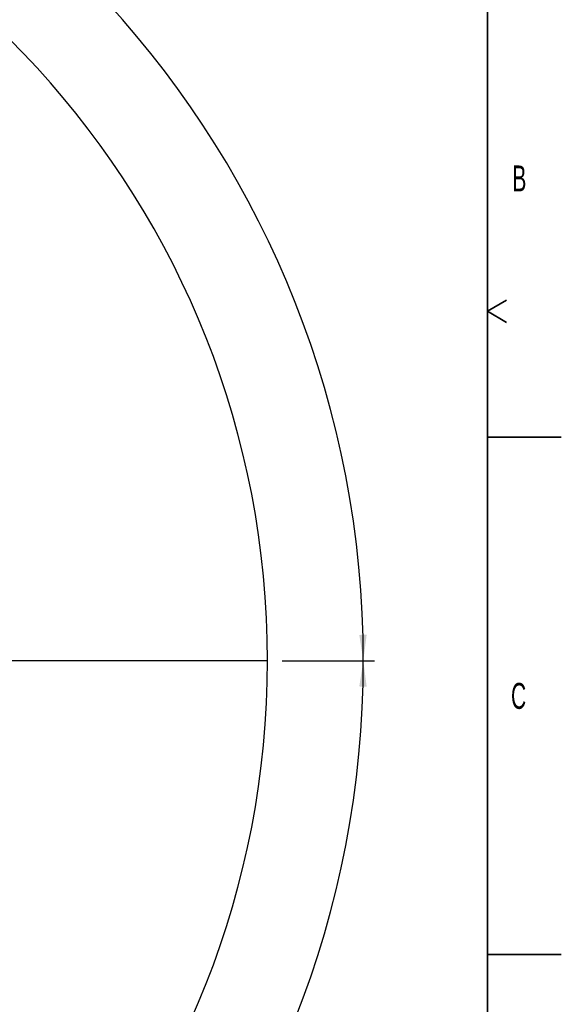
# Model space of a CAD drawing. Header units: millimetres. Extents: x 0 to 14900, y 0 to 10500.
# Tile 48 of 49: x 13068 to 14900, y 5082 to 8411. Entities that reach past the tile are written whole.
import ezdxf

# ---------------------------------------------------------------- set-up
doc = ezdxf.new("R2010")
doc.units = ezdxf.units.MM
doc.header["$LTSCALE"] = 25
doc.layers.add('THICK_LINE', color=7, linetype='Continuous')
doc.styles.add('SLDTEXTSTYLE0', font='TXT', dxfattribs={"width": 0.605})
doc.dimstyles.new('SLDDIMSTYLE1', dxfattribs={"dimtxt": 87.5, "dimasz": 87.5, "dimexe": 0, "dimexo": 0.0625, "dimgap": 21.875, "dimtad": 1, "dimdec": 4, "dimlfac": 25, "dimzin": 12, "dimdsep": 46, "dimtxsty": 'SLDTEXTSTYLE0', "dimsah": 1, "dimcen": 0.09, "dimadec": 1, "dimazin": 3, "dimtfac": 1, "dimtofl": 0, "dimtmove": 0, "dimatfit": 3, "dimfxl": 1, "dimfrac": 2, "dimtolj": 1, "dimtzin": 12, "dimarcsym": 0})

# ---------------------------------------------------------------- blocks, each defined once
blk = doc.blocks.new('_D_6')
at = {"layer": 'THICK_LINE'}
for p, q in [((13956, 6243.7), (14267.7, 6243.7)), ((7967.9, 5719.8), (7660.9, 5665.7))]:
    blk.add_line(p, q, dxfattribs=at)
blk.add_arc((10939, 6243.7), 3291.2, 190, 0, dxfattribs=at)
for points in [[(14230.2, 6243.7), (14216.5, 6156.4), (14241.5, 6156.1)], [(7697.9, 5672.2), (7701.9, 5583.9), (7726.5, 5588.6)]]:
    blk.add_solid(points, dxfattribs=at)
at = {"layer": 'THICK_LINE', "insert": (11092.2, 3066.6), "char_height": 87.5, "attachment_point": 1, "rotation": 5, "style": 'SLDTEXTSTYLE0'}
blk.add_mtext('170°', dxfattribs=at)
blk = doc.blocks.new('_D_7')
at = {"layer": 'THICK_LINE'}
for p, q in [((7967.9, 6767.6), (7660.9, 6821.7)), ((13956, 6243.7), (14267.7, 6243.7))]:
    blk.add_line(p, q, dxfattribs=at)
blk.add_arc((10939, 6243.7), 3291.2, 0, 170, dxfattribs=at)
for points in [[(7697.9, 6815.2), (7726.5, 6898.9), (7701.9, 6903.5)], [(14230.2, 6243.7), (14241.5, 6331.4), (14216.5, 6331)]]:
    blk.add_solid(points, dxfattribs=at)
at = {"layer": 'THICK_LINE', "insert": (11111.9, 9645.5), "char_height": 87.5, "attachment_point": 1, "rotation": 355, "style": 'SLDTEXTSTYLE0'}
blk.add_mtext('170°', dxfattribs=at)

msp = doc.modelspace()

# ---------------------------------------------------------------- linework, layer by layer
at = {"color": 7, "linetype": 'Continuous', "lineweight": 35}
for p, q in [((14650, 10250), (14650, 250)), ((14650, 7425), (14714.9519053, 7462.5)), ((14650, 7425), (14714.9519053, 7387.5)), ((14650, 7000), (14900, 7000)), ((14650, 5250), (14900, 5250))]:
    msp.add_line(p, q, dxfattribs=at)
at = {"layer": 'THICK_LINE'}
msp.add_line((10939.0283748, 6243.7214609), (13906.0283748, 6243.7214609), dxfattribs=at)
msp.add_arc((10939.0283748, 6243.7214609), 2967, 190, 170, dxfattribs=at)

# ---------------------------------------------------------------- texts
at = {"color": 7, "linetype": 'Continuous', "lineweight": 0, "char_height": 87.5, "attachment_point": 1, "style": 'SLDTEXTSTYLE0'}
for s, insert in [('B', (14734.583144, 7918.1448394)), ('C', (14729.9015938, 6168.2971068))]:
    msp.add_mtext(s, dxfattribs=dict(at, insert=insert))

# ---------------------------------------------------------------- dimensions: what is measured, and where the dimension line sits
at = {"layer": 'THICK_LINE'}
for base, line1, line2, picture, middle in [((11225.8711442, 9522.3493178), ((13906.0283748, 6243.7214609), (10939.0283748, 6243.7214609)), ((9898.0865798, 6427.2675847), (8017.1037716, 6758.935604)), '_D_7', (11225.8711442, 9522.3493178)), ((11225.8711442, 2965.0936039), ((9898.0865798, 6060.1753371), (8017.1037716, 5728.5073177)), ((13906.0283748, 6243.7214609), (10939.0283748, 6243.7214609)), '_D_6', (11225.8711442, 2965.0936039))]:
    dim = msp.add_angular_dim_2l(base=base, line1=line1, line2=line2, dimstyle='SLDDIMSTYLE1', dxfattribs=at)
    dim.commit()
    dim.dimension.update_dxf_attribs({"geometry": picture, "text_midpoint": middle, "dimtype": 162})

doc.saveas('drawing.dxf')
